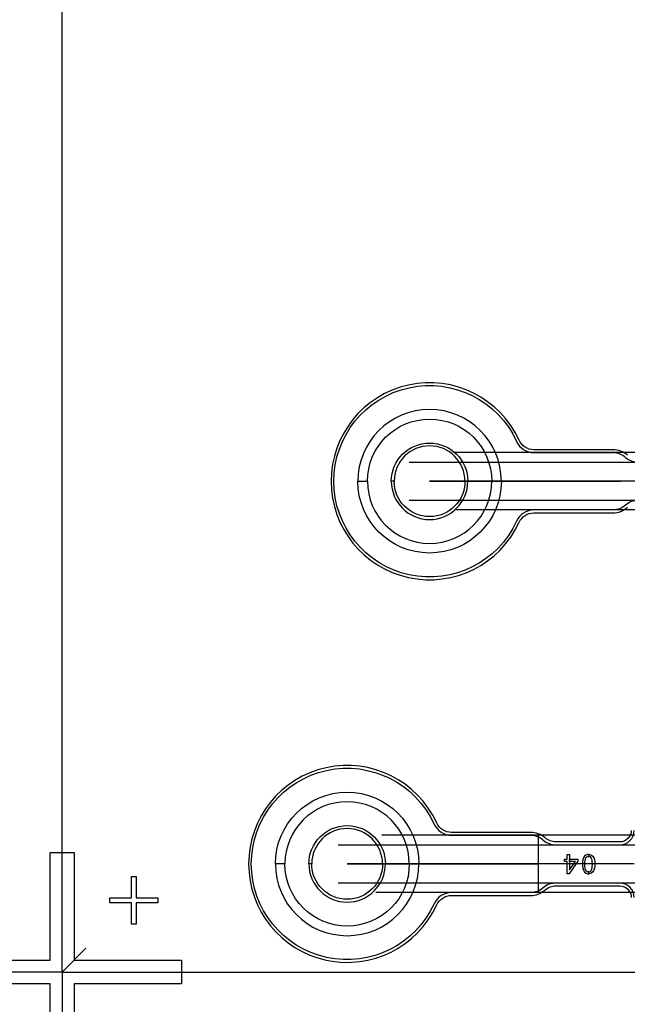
# Model space of a CAD drawing. Extents: x -63500 to 63500, y -63500 to 63500.
# Tile 148 of 256: x -443 to 5909, y -337 to 9955. Entities that reach past the tile are written whole.
import ezdxf

# ---------------------------------------------------------------- set-up
doc = ezdxf.new("R2010")
doc.units = 13
doc.header["$MEASUREMENT"] = 0
for name, color, linetype in [('1_Metal', 2, 'Continuous'), ('2_Electrodes', 5, 'Continuous'), ('3_Outline', 4, 'Continuous')]:
    doc.layers.add(name, color=color, linetype=linetype)

msp = doc.modelspace()

# ---------------------------------------------------------------- linework, layer by layer
for p, q in [((0, 0), (0, 50000)), ((11651, 5430), (4101, 5430)), ((3630, 5330), (11651, 5330)), ((6842, 5130), (3842, 5130)), ((3842, 5130), (5842, 5130)), ((11651, 4930), (3630, 4930)), ((11651, 4830), (4101, 4830)), ((8625, 1430), (3342, 1430)), ((4980, 830), (4980, 1430)), ((2887, 1330), (8625, 1330)), ((5980, 1130), (2980, 1130)), ((2980, 1130), (4980, 1130)), ((8625, 930), (2887, 930)), ((8625, 830), (3279, 830)), ((0, 0), (250, 250)), ((0, 0), (-50000, 0)), ((0, 0), (0, -50000)), ((0, 0), (50000, 0))]:
    msp.add_line(p, q)
for radius in [50000, 47500, 45000]:
    msp.add_circle((0, 0), radius)
at = {"layer": '1_Metal'}
for points in [[(-50000, 0, -1), (50000, 0), (51000, 0, 1), (-51000, 0)], [(4592, 5130, 1), (3092, 5130), (3192, 5130, -1), (4492, 5130)], [(4592, 5130, -1), (3092, 5130), (3192, 5130, 1), (4492, 5130)], [(2230, 1130, -1), (3730, 1130), (3630, 1130, 1), (2330, 1130)], [(2230, 1130, 1), (3730, 1130), (3630, 1130, -1), (2330, 1130)], [(-50000, 0, 1), (50000, 0), (51000, 0, -1), (-51000, 0)]]:
    msp.add_lwpolyline(points, format="xyb", close=True, dxfattribs=at)
for points in [[(-125, 125), (-125, 1250), (125, 1250), (125, 125), (1250, 125), (1250, -125), (125, -125), (125, -1250), (-125, -1250), (-125, -125), (-1250, -125), (-1250, 125)], [(5280, 1228), (5305, 1228), (5305, 1068), (5367, 1157), (5305, 1157), (5305, 1181), (5392, 1181), (5392, 1158), (5300, 1028), (5280, 1028), (5280, 1157), (5254, 1157), (5254, 1181), (5280, 1181)], [(5505, 1228), (5494, 1228), (5475, 1222), (5462, 1210), (5451, 1194), (5445, 1173), (5442, 1151), (5442, 1110), (5444, 1085), (5451, 1064), (5463, 1045), (5478, 1034), (5494, 1028), (5505, 1028), (5505, 1048), (5495, 1049), (5483, 1055), (5473, 1069), (5468, 1088), (5466, 1104), (5465, 1120), (5465, 1136), (5466, 1151), (5468, 1165), (5471, 1181), (5477, 1193), (5486, 1203), (5495, 1207), (5505, 1209)], [(5505, 1228), (5515, 1228), (5534, 1222), (5547, 1210), (5558, 1194), (5565, 1173), (5568, 1151), (5568, 1110), (5565, 1085), (5558, 1064), (5546, 1045), (5531, 1034), (5515, 1028), (5505, 1028), (5505, 1048), (5515, 1049), (5526, 1055), (5536, 1069), (5541, 1088), (5543, 1104), (5544, 1120), (5544, 1136), (5543, 1151), (5542, 1165), (5538, 1181), (5532, 1193), (5523, 1203), (5514, 1207), (5505, 1209)], [(725, 775), (725, 1000), (775, 1000), (775, 775), (1000, 775), (1000, 725), (775, 725), (775, 500), (725, 500), (725, 725), (500, 725), (500, 775)]]:
    msp.add_lwpolyline(points, close=True, dxfattribs=at)
at = {"layer": '2_Electrodes'}
for points in [[(47500, 0, 1), (-47500, 0), (-51000, 0, -1), (51000, 0)], [(4242, 5130), (4212, 5130, 1), (3472, 5130), (3442, 5130, -1)], [(4242, 5130), (4212, 5130, -1), (3472, 5130), (3442, 5130, 1)], [(3380, 1130), (3350, 1130, 1), (2610, 1130), (2580, 1130, -1)], [(3380, 1130), (3350, 1130, -1), (2610, 1130), (2580, 1130, 1)], [(47500, 0, -1), (-47500, 0), (-51000, 0, 1), (51000, 0)]]:
    msp.add_lwpolyline(points, format="xyb", close=True, dxfattribs=at)
for points in [[(5911, 5403, 0.182676), (5759, 5460), (4933, 5460, -0.293253), (4778, 5559, 4.581742), (4778, 4701, -0.293253), (4933, 4800), (5759, 4800, 0.182676), (5911, 4858, -0.182676)], [(6024, 4930, 0.182676), (5891, 4880, -0.182676), (5759, 4830), (4933, 4830, 0.293253), (4751, 4713, -4.581742), (4751, 5547, 0.293253), (4933, 5430), (5759, 5430, -0.182676), (5891, 5380, 0.182676), (6024, 5330)], [(5950, 1480, -0.414214), (5830, 1360), (5162, 1360, -0.182676), (5049, 1403, 0.182676), (4897, 1460), (4071, 1460, -0.293253), (3916, 1559, 4.581742), (3916, 701, -0.293253), (4071, 800), (4897, 800, 0.182676), (5049, 858, -0.182676), (5162, 900), (5830, 900, -0.414214), (5950, 780)], [(5980, 780, 0.414214), (5830, 930), (5162, 930, 0.182676), (5029, 880, -0.182676), (4897, 830), (4071, 830, 0.293253), (3889, 713, -4.581742), (3889, 1547, 0.293253), (4071, 1430), (4897, 1430, -0.182676), (5029, 1380, 0.182676), (5162, 1330), (5830, 1330), (5830, 1330, 0.414214), (5980, 1480)]]:
    msp.add_lwpolyline(points, format="xyb", dxfattribs=at)
for points in [[(-125, 125), (-125, 1250), (125, 1250), (125, 125), (1250, 125), (1250, -125), (125, -125), (125, -1250), (-125, -1250), (-125, -125), (-1250, -125), (-1250, 125)], [(725, 775), (725, 1000), (775, 1000), (775, 775), (1000, 775), (1000, 725), (775, 725), (775, 500), (725, 500), (725, 725), (500, 725), (500, 775)]]:
    msp.add_lwpolyline(points, close=True, dxfattribs=at)
at = {"layer": '3_Outline'}
for points in [[(47500, 0, 1), (-47500, 0), (-51000, 0, -1), (51000, 0)], [(4242, 5130), (4212, 5130, 1), (3472, 5130), (3442, 5130, -1)], [(4242, 5130), (4212, 5130, -1), (3472, 5130), (3442, 5130, 1)], [(3380, 1130), (3350, 1130, 1), (2610, 1130), (2580, 1130, -1)], [(3380, 1130), (3350, 1130, -1), (2610, 1130), (2580, 1130, 1)], [(47500, 0, -1), (-47500, 0), (-51000, 0, 1), (51000, 0)]]:
    msp.add_lwpolyline(points, format="xyb", close=True, dxfattribs=at)
for points in [[(5911, 5403, 0.182676), (5759, 5460), (4933, 5460, -0.293253), (4778, 5559, 4.581742), (4778, 4701, -0.293253), (4933, 4800), (5759, 4800, 0.182676), (5911, 4858, -0.182676)], [(6024, 4930, 0.182676), (5891, 4880, -0.182676), (5759, 4830), (4933, 4830, 0.293253), (4751, 4713, -4.581742), (4751, 5547, 0.293253), (4933, 5430), (5759, 5430, -0.182676), (5891, 5380, 0.182676), (6024, 5330)], [(5950, 1480, -0.414214), (5830, 1360), (5162, 1360, -0.182676), (5049, 1403, 0.182676), (4897, 1460), (4071, 1460, -0.293253), (3916, 1559, 4.581742), (3916, 701, -0.293253), (4071, 800), (4897, 800, 0.182676), (5049, 858, -0.182676), (5162, 900), (5830, 900, -0.414214), (5950, 780)], [(5980, 780, 0.414214), (5830, 930), (5162, 930, 0.182676), (5029, 880, -0.182676), (4897, 830), (4071, 830, 0.293253), (3889, 713, -4.581742), (3889, 1547, 0.293253), (4071, 1430), (4897, 1430, -0.182676), (5029, 1380, 0.182676), (5162, 1330), (5830, 1330), (5830, 1330, 0.414214), (5980, 1480)]]:
    msp.add_lwpolyline(points, format="xyb", dxfattribs=at)
for points in [[(-125, 125), (-125, 1250), (125, 1250), (125, 125), (1250, 125), (1250, -125), (125, -125), (125, -1250), (-125, -1250), (-125, -125), (-1250, -125), (-1250, 125)], [(725, 775), (725, 1000), (775, 1000), (775, 775), (1000, 775), (1000, 725), (775, 725), (775, 500), (725, 500), (725, 725), (500, 725), (500, 775)]]:
    msp.add_lwpolyline(points, close=True, dxfattribs=at)

doc.saveas('drawing.dxf')
